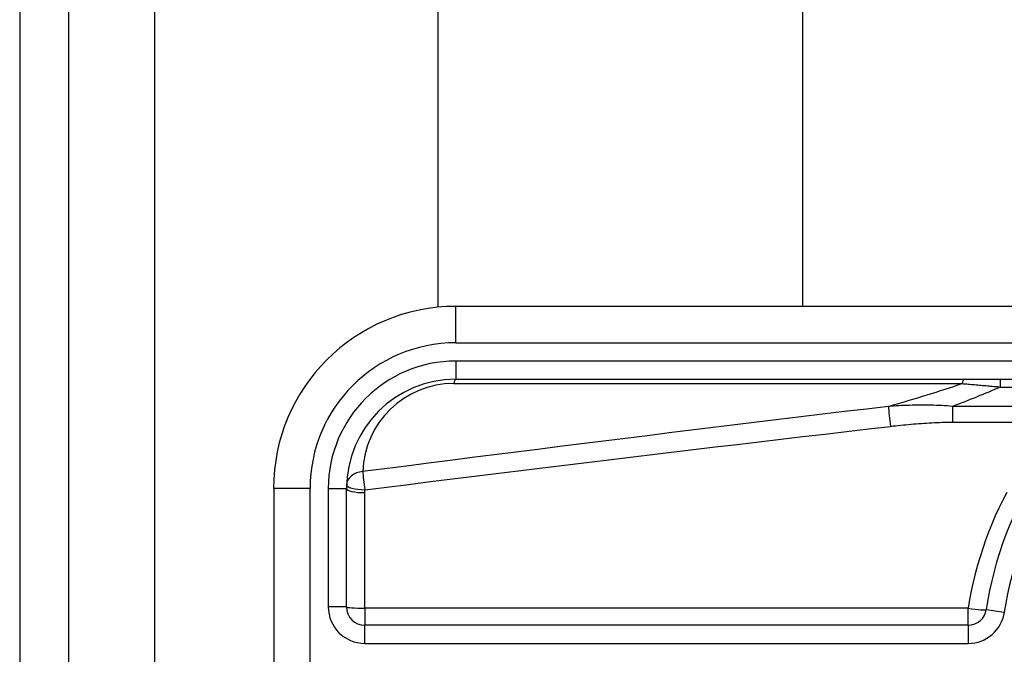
# Model space of a CAD drawing. Header units: inches. Extents: x 4.1 to 98, y 5.9 to 52.5.
# Tile 34 of 79: x 4.1 to 5.1, y 35.9 to 36.6. Entities that reach past the tile are written whole.
import ezdxf

# ---------------------------------------------------------------- set-up
doc = ezdxf.new("R2010")
doc.units = ezdxf.units.IN
doc.header["$MEASUREMENT"] = 0
doc.layers.add('Visible Edges(ANSI)', color=7, linetype='Continuous', lineweight=25)
doc.layers.add('Visible Tangent Edges(ANSI)', color=7, linetype='Continuous', lineweight=25)

msp = doc.modelspace()

# ---------------------------------------------------------------- linework, layer by layer
at = {"layer": 'Visible Edges(ANSI)'}
for p, q in [((4.0617, 40.0257), (4.0617, 16.5147)), ((4.1147, 16.5147), (4.1147, 40.0257)), ((4.5137, 36.3046), (4.5137, 39.3533)), ((4.9074, 39.3533), (4.9074, 36.3055)), ((5.182, 36.3055), (4.5329, 36.3055)), ((4.5329, 36.2268), (5.182, 36.2268)), ((4.3361, 36.1087), (4.3361, 35.7346)), ((4.4148, 35.9807), (4.4148, 36.1087)), ((5.0865, 35.961), (4.4345, 35.961))]:
    msp.add_line(p, q, dxfattribs=at)
for centre, radius, start, end in [((4.5329, 36.1087), 0.1969, 90, 180), ((4.5329, 36.1087), 0.1181, 90, 180), ((5.4857, 35.9217), 0.3839, 146.5037, 171.5867), ((4.4345, 35.9807), 0.0197, 180, 270), ((5.0865, 35.9807), 0.0197, 270, 351.5867)]:
    msp.add_arc(centre, radius, start, end, dxfattribs=at)
at = {"layer": 'Visible Tangent Edges(ANSI)'}
for p, q in [((4.2077, 16.5147), (4.2077, 40.0257)), ((4.5329, 36.2661), (4.5329, 36.3055)), ((4.5329, 36.2661), (5.182, 36.2661)), ((4.5329, 36.2465), (4.5329, 36.2268)), ((5.182, 36.2465), (4.5329, 36.2465)), ((4.5306, 36.2222), (5.0798, 36.2222)), ((5.1211, 36.2268), (5.1211, 36.2184)), ((5.1211, 36.2184), (5.2004, 36.2184)), ((5.0695, 36.1975), (5.0695, 36.1804)), ((5.1817, 36.1975), (5.0695, 36.1975)), ((5.0695, 36.1804), (5.1817, 36.1804)), ((4.3755, 36.1087), (4.3361, 36.1087)), ((4.3755, 35.7346), (4.3755, 36.1087)), ((4.3951, 36.1087), (4.4148, 36.1087)), ((4.3951, 36.1087), (4.3951, 35.9807)), ((4.4345, 35.9793), (4.4345, 36.1042)), ((4.4148, 35.9807), (4.3951, 35.9807)), ((5.0865, 35.9793), (4.4345, 35.9793)), ((4.4345, 35.9793), (4.4345, 35.961)), ((5.0865, 35.961), (5.0865, 35.9793)), ((5.106, 35.9778), (5.1254, 35.9749)), ((4.4345, 35.9413), (4.4345, 35.961)), ((5.0865, 35.961), (5.0865, 35.9413)), ((4.4345, 35.9413), (5.0865, 35.9413))]:
    msp.add_line(p, q, dxfattribs=at)
at = {"layer": 'Visible Tangent Edges(ANSI)', "flags": 128}
for points in [[(5.0798, 36.2222), (5.0815, 36.222), (5.0832, 36.2219), (5.0849, 36.2217), (5.0866, 36.2216), (5.0883, 36.2214), (5.09, 36.2213), (5.0917, 36.2211), (5.0934, 36.221), (5.0952, 36.2208), (5.0969, 36.2207), (5.0986, 36.2205), (5.1003, 36.2203), (5.102, 36.2202), (5.1038, 36.22), (5.1055, 36.2199), (5.1072, 36.2197), (5.109, 36.2196), (5.1107, 36.2194), (5.1124, 36.2192), (5.1142, 36.2191), (5.1159, 36.2189), (5.1176, 36.2188), (5.1194, 36.2186), (5.1211, 36.2184)], [(5.0002, 36.1975), (4.9765, 36.1946), (4.9528, 36.1918), (4.9291, 36.1889), (4.9055, 36.186), (4.8818, 36.1832), (4.8581, 36.1803), (4.8345, 36.1774), (4.8108, 36.1745), (4.7871, 36.1716), (4.7635, 36.1687), (4.7398, 36.1658), (4.7162, 36.1628), (4.6925, 36.1599), (4.6688, 36.1569), (4.6452, 36.154), (4.6215, 36.151), (4.5978, 36.148), (4.5742, 36.145), (4.5505, 36.1421), (4.5269, 36.1391), (4.5032, 36.136), (4.4796, 36.133), (4.4559, 36.13), (4.4322, 36.127)], [(5.0695, 36.1975), (5.0665, 36.1978), (5.0636, 36.198), (5.0607, 36.1982), (5.0578, 36.1984), (5.0548, 36.1985), (5.0519, 36.1986), (5.049, 36.1987), (5.0461, 36.1988), (5.0432, 36.1988), (5.0403, 36.1988), (5.0374, 36.1988), (5.0346, 36.1988), (5.0317, 36.1988), (5.0288, 36.1988), (5.0259, 36.1987), (5.023, 36.1986), (5.0202, 36.1985), (5.0173, 36.1984), (5.0144, 36.1983), (5.0116, 36.1981), (5.0087, 36.198), (5.0059, 36.1978), (5.003, 36.1976), (5.0002, 36.1975)], [(5.0025, 36.1759), (5.0053, 36.1763), (5.008, 36.1766), (5.0108, 36.1769), (5.0136, 36.1772), (5.0164, 36.1774), (5.0192, 36.1777), (5.022, 36.178), (5.0247, 36.1782), (5.0275, 36.1785), (5.0303, 36.1787), (5.0331, 36.1789), (5.0359, 36.1791), (5.0387, 36.1793), (5.0415, 36.1795), (5.0443, 36.1797), (5.0471, 36.1798), (5.0499, 36.18), (5.0527, 36.1801), (5.0555, 36.1802), (5.0583, 36.1803), (5.0611, 36.1804), (5.0639, 36.1804), (5.0667, 36.1804), (5.0695, 36.1804)], [(4.4346, 36.1073), (4.4582, 36.1102), (4.4819, 36.1132), (4.5055, 36.1161), (4.5292, 36.1191), (4.5529, 36.122), (4.5765, 36.1249), (4.6002, 36.1278), (4.6238, 36.1307), (4.6475, 36.1336), (4.6712, 36.1365), (4.6948, 36.1394), (4.7185, 36.1422), (4.7421, 36.1451), (4.7658, 36.1479), (4.7895, 36.1508), (4.8131, 36.1536), (4.8368, 36.1564), (4.8605, 36.1592), (4.8841, 36.162), (4.9078, 36.1648), (4.9315, 36.1676), (4.9551, 36.1704), (4.9788, 36.1732), (5.0025, 36.1759)], [(4.4345, 36.1042), (4.4345, 36.1043), (4.4345, 36.1044), (4.4345, 36.1046), (4.4345, 36.1047), (4.4345, 36.1048), (4.4345, 36.1049), (4.4345, 36.1051), (4.4345, 36.1052), (4.4345, 36.1053), (4.4345, 36.1055), (4.4345, 36.1056), (4.4345, 36.1057), (4.4345, 36.1059), (4.4345, 36.106), (4.4345, 36.1061), (4.4345, 36.1062), (4.4345, 36.1064), (4.4345, 36.1065), (4.4346, 36.1066), (4.4346, 36.1068), (4.4346, 36.1069), (4.4346, 36.107), (4.4346, 36.1072), (4.4346, 36.1073)], [(5.1282, 36.1043), (5.1238, 36.096), (5.1197, 36.0875), (5.1157, 36.079), (5.112, 36.0703), (5.1085, 36.0616), (5.1052, 36.0528), (5.1021, 36.0438), (5.0992, 36.0348), (5.0965, 36.0257), (5.094, 36.0166), (5.0918, 36.0073), (5.0898, 35.998), (5.088, 35.9887), (5.0865, 35.9793)]]:
    msp.add_lwpolyline(points, dxfattribs=at)
at = {"layer": 'Visible Tangent Edges(ANSI)'}
for centre, radius, start, end in [((4.5329, 36.1087), 0.1575, 90, 180), ((4.5329, 36.1087), 0.1378, 90, 180), ((4.5306, 36.1238), 0.0984, 90, 178.1337), ((5.4857, 35.9217), 0.3642, 146.5037, 171.5867), ((4.4345, 35.9807), 0.0394, 180, 270), ((5.0865, 35.9807), 0.0394, 270, 351.5867)]:
    msp.add_arc(centre, radius, start, end, dxfattribs=at)
for centre, major_axis, ratio, start_param, end_param in [((4.5329, 36.2071), (0, 0.0197), 0.183721, 0, 0.697296), ((1.5702, 35.982), (3.6726, 0.3387), 0.074886, 5.910747, 5.977199), ((5.0821, 36.2071), (0, 0.0197), 0.183721, 0, 0.697296), ((1.5794, 35.9217), (3.6725, 0.4008), 0.088107, 5.956893, 6.005683), ((5.0025, 36.1824), (0.0023, -0.0195), 0.041071, 3.825401, 5.042638), ((4.4346, 36.1119), (-0.0197, 0.0006), 0.770235, 4.855758, 6.283185), ((4.4346, 36.1119), (-0.0025, 0.0195), 0.030516, 0.6835, 1.803862), ((4.4345, 36.1087), (-0.0197, 0), 0.228742, 0, 1.570796), ((4.4346, 36.1119), (-0.0197, 0.0006), 0.232745, 0, 1.57838), ((4.4345, 35.9807), (-0.0197, 0), 0.07065, 0, 1.570796), ((5.0865, 35.9807), (0.0195, -0.0029), 0.069894, 4.722726, 6.283185)]:
    msp.add_ellipse(centre, major_axis=major_axis, ratio=ratio, start_param=start_param, end_param=end_param, dxfattribs=at)

doc.saveas('drawing.dxf')
